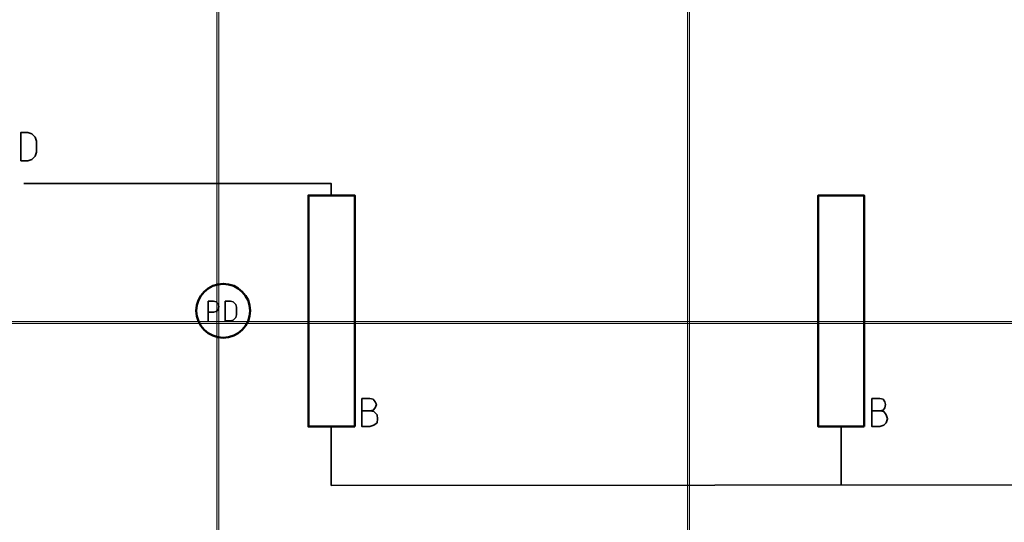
# Model space of a CAD drawing. Header units: millimetres. Extents: x 1.7 to 32.8, y 0.3 to 23.1.
# Tile 42 of 106: x 12.1 to 14.6, y 11.2 to 12.5. Entities that reach past the tile are written whole.
import ezdxf

# ---------------------------------------------------------------- set-up
doc = ezdxf.new("R2010")
doc.units = ezdxf.units.MM
doc.layers.add('PDF_Geometry', color=9, linetype='Continuous', true_color=0x808080)
doc.layers.add('PDF_Solid Fills', color=9, linetype='Continuous', true_color=0x808080)

msp = doc.modelspace()

# ---------------------------------------------------------------- hatches: boundary and pattern name
at = {"layer": 'PDF_Solid Fills', "transparency": 33554559}
msp.add_hatch(color=256, dxfattribs=at).paths.add_polyline_path([(29.8551, 11.7213), (29.8551, 11.7246), (2.9827, 11.7246), (2.9827, 11.7196), (29.8551, 11.7196)])

# ---------------------------------------------------------------- linework, layer by layer
at = {"layer": 'PDF_Geometry', "lineweight": 5}
for points in [[(12.6257, 22.9192), (12.6257, 22.8592), (12.6206, 22.8592), (12.6206, 22.9192), (12.6206, 0.2783), (12.6257, 0.2783)], [(13.8256, 22.9176), (13.8256, 22.8592), (13.8206, 22.8592), (13.8206, 22.9176), (13.8206, 0.2783), (13.8256, 0.2783)], [(29.8551, 11.7213), (29.8551, 11.7246), (2.9827, 11.7246), (2.9827, 11.7196), (29.8551, 11.7196)]]:
    msp.add_lwpolyline(points, close=True, dxfattribs=at)
at = {"layer": 'PDF_Geometry', "color": 7, "lineweight": 35}
for points in [[(12.1207, 12.1346), (12.139, 12.1346), (12.149, 12.1379), (12.1573, 12.1463), (12.1607, 12.1563), (12.1607, 12.1846), (12.1573, 12.1946), (12.149, 12.2029), (12.139, 12.2063), (12.1207, 12.2063)], [(12.6423, 11.7263), (12.6557, 11.7263), (12.6623, 11.728), (12.669, 11.7346), (12.6706, 11.7413), (12.6706, 11.7613), (12.669, 11.7679), (12.6623, 11.7746), (12.6557, 11.7763), (12.6423, 11.7763)]]:
    msp.add_lwpolyline(points, close=True, dxfattribs=at)
for points in [[(12.129, 12.0763), (12.9123, 12.0763), (12.9123, 12.0496)], [(12.599, 11.7263), (12.599, 11.7763), (12.6123, 11.7763), (12.619, 11.7746), (12.624, 11.7696), (12.6257, 11.763), (12.624, 11.7546), (12.619, 11.7496), (12.6123, 11.7479), (12.599, 11.7479)], [(13.0106, 11.4963), (13.019, 11.498), (13.024, 11.5046), (13.0273, 11.513), (13.024, 11.5196), (13.019, 11.5263), (13.0106, 11.528), (12.9906, 11.528), (12.9906, 11.4563), (13.0106, 11.4563), (13.0206, 11.4596), (13.029, 11.4663), (13.0306, 11.4763), (13.029, 11.4863), (13.0206, 11.4946), (13.0106, 11.4963), (12.9906, 11.4963)], [(14.3106, 11.4963), (14.3189, 11.498), (14.3239, 11.5046), (14.3256, 11.513), (14.3239, 11.5196), (14.3189, 11.5263), (14.3106, 11.528), (14.2906, 11.528), (14.2906, 11.4563), (14.3106, 11.4563), (14.3206, 11.4596), (14.3273, 11.4663), (14.3306, 11.4763), (14.3273, 11.4863), (14.3206, 11.4946), (14.3106, 11.4963), (14.2906, 11.4963)], [(12.9123, 11.4563), (12.9123, 11.3063), (16.8255, 11.3096)], [(14.2123, 11.4563), (14.2123, 11.3063)]]:
    msp.add_lwpolyline(points, dxfattribs=at)
at = {"layer": 'PDF_Geometry', "color": 3, "lineweight": 50}
for points in [[(12.9723, 11.4563), (12.9723, 12.0463), (12.854, 12.0463), (12.854, 11.4563)], [(14.2706, 11.4563), (14.2706, 12.0463), (14.1539, 12.0463), (14.1539, 11.4563)]]:
    msp.add_lwpolyline(points, close=True, dxfattribs=at)
msp.add_circle((12.6369, 11.7519), 0.0687, dxfattribs=at)
at = {"layer": 'PDF_Solid Fills', "lineweight": 5, "transparency": 33554559}
for points in [[(12.6206, 0.2783), (12.6257, 0.2783), (12.6206, 22.9192), (12.6257, 22.9192)], [(13.8206, 0.2783), (13.8256, 0.2783), (13.8206, 22.9176), (13.8256, 22.9176)]]:
    msp.add_solid(points, dxfattribs=at)

doc.saveas('drawing.dxf')
